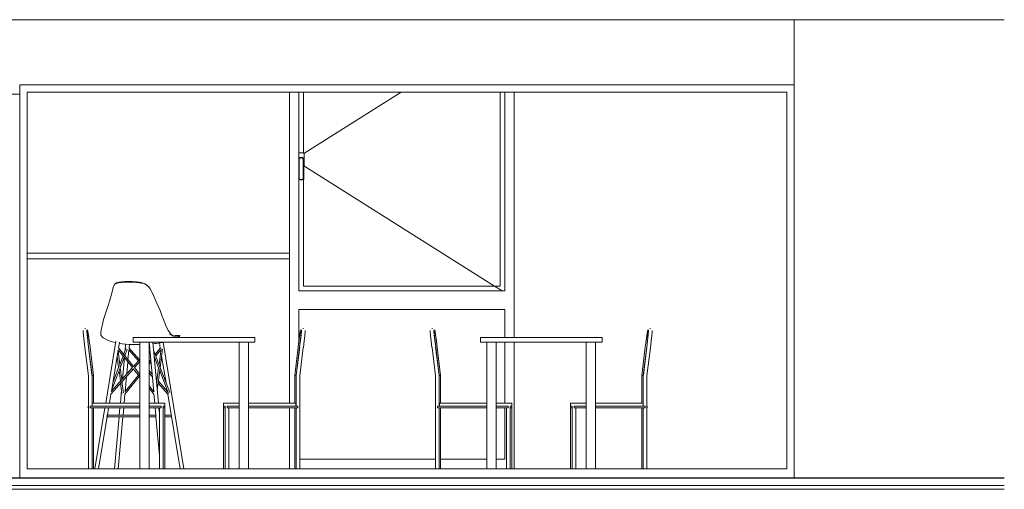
# Model space of a CAD drawing. Header units: millimetres. Extents: x -30280 to 309309, y -17460 to 4378.
# Tile 116 of 256: x 67890 to 73152, y -12604 to -10097. Entities that reach past the tile are written whole.
import ezdxf

# ---------------------------------------------------------------- set-up
doc = ezdxf.new("R2010")
doc.units = ezdxf.units.MM
doc.header["$MEASUREMENT"] = 0
doc.linetypes.add('Wipeout_Contour', pattern=[1000, 0, -1000])
for name, color, linetype, lineweight in [('P1_P2_PLANTA PRIMERA_2_10_ESTR_Fotjats_Pluma_Nº__1', 7, 'Continuous', 5), ('P1_P2_PLANTA PRIMERA_2_Nuevo_07_CR_Cel Ras pladur_Pluma_Nº__1', 7, 'Continuous', 5), ('P1_P2_PLANTA PRIMERA_2_Nuevo_08_E_Envans secs_Pluma_Nº__1', 7, 'Continuous', 5), ('P1_P2_PLANTA PRIMERA_2_Nuevo_08_E_Envans secs_Pluma_Nº__47', 7, 'Continuous', 20), ('P1_P2_PLANTA PRIMERA_2_Nuevo_09_EI_Mobiliari general_Pluma_Nº__1', 7, 'Continuous', 5), ('P1_P2_PLANTA PRIMERA_2_Nuevo_14_PAV_Soft Light Grey 0554_Pluma_Nº__29', 7, 'Continuous', 20)]:
    doc.layers.add(name, color=color, linetype=linetype, lineweight=lineweight)
doc.layers.add('P1_P2_PLANTA PRIMERA_2_12_FAÇ_Façana_Pluma_Nº__3', color=7, linetype='Continuous', lineweight=5, true_color=0xa4a4a4)
doc.layers.add('P1_P2_PLANTA PRIMERA_2_Nuevo_08_E_Envans secs_Pluma_Nº__3', color=7, linetype='Continuous', lineweight=5, true_color=0xa4a4a4)
doc.layers.add('P1_P2_PLANTA PRIMERA_2_Nuevo_08_E_Envans secs', color=7, linetype='Continuous')

msp = doc.modelspace()

# ---------------------------------------------------------------- linework, layer by layer
at = {"layer": 'P1_P2_PLANTA PRIMERA_2_10_ESTR_Fotjats_Pluma_Nº__1', "color": 7, "linetype": 'Continuous', "lineweight": 5}
for p, q in [((73152, -12584.4), (36809, -12584.4)), ((73152, -12604.4), (36809, -12604.4))]:
    msp.add_line(p, q, dxfattribs=at)

# ---------------------------------------------------------------- wipeouts: each hides what was drawn before it
at = {"color": 254, "linetype": 'Wipeout_Contour', "lineweight": 0, "ltscale": 293912.239783}
msp.add_wipeout([(72029.5, -10097.4), (72029.5, -12542.4), (73152, -12542.4), (73152, -10097.4)], dxfattribs=at).dxf.layer = 'P1_P2_PLANTA PRIMERA_2_Nuevo_08_E_Envans secs'

# ---------------------------------------------------------------- next in the draw order: wipeouts: each hides what was drawn before it
at = {"color": 254, "linetype": 'Wipeout_Contour', "lineweight": 0, "ltscale": 547233.137361}
msp.add_wipeout([(64237.1, -10097.4), (64237.1, -10444.4), (66290.2, -10444.4), (66290.2, -10494.4), (67890.2, -10494.4), (67890.2, -10444.4), (72029.5, -10444.4), (72029.5, -10097.4)], dxfattribs=at).dxf.layer = 'P1_P2_PLANTA PRIMERA_2_Nuevo_08_E_Envans secs'

# ---------------------------------------------------------------- next in the draw order: linework, layer by layer
at = {"layer": 'P1_P2_PLANTA PRIMERA_2_Nuevo_07_CR_Cel Ras pladur_Pluma_Nº__1', "color": 7, "linetype": 'Continuous', "lineweight": 5}
msp.add_line((73152, -10097.4), (64037.1, -10097.4), dxfattribs=at)

# ---------------------------------------------------------------- next in the draw order: wipeouts: each hides what was drawn before it
at = {"color": 254, "linetype": 'Wipeout_Contour', "lineweight": 0, "ltscale": 407455.576635}
msp.add_wipeout([(66290.2, -10524.4), (66320.2, -10524.4), (67860.2, -10524.4), (67890.2, -10524.4), (67890.2, -10494.4), (66290.2, -10494.4)], dxfattribs=at).dxf.layer = 'P1_P2_PLANTA PRIMERA_2_Nuevo_08_E_Envans secs'
at = {"color": 254, "linetype": 'Wipeout_Contour', "lineweight": 0, "ltscale": 291708.415125}
msp.add_wipeout([(72029.5, -10484.4), (71989.5, -10484.4), (71989.5, -12494.4), (72029.5, -12494.4)], dxfattribs=at).dxf.layer = 'P1_P2_PLANTA PRIMERA_2_Nuevo_08_E_Envans secs'

# ---------------------------------------------------------------- next in the draw order: wipeouts: each hides what was drawn before it
at = {"color": 254, "linetype": 'Wipeout_Contour', "lineweight": 0, "ltscale": 275529.611861}
msp.add_wipeout([(67890.2, -12494.4), (67930.2, -12494.4), (67930.2, -10484.4), (67890.2, -10484.4)], dxfattribs=at).dxf.layer = 'P1_P2_PLANTA PRIMERA_2_Nuevo_08_E_Envans secs'

# ---------------------------------------------------------------- next in the draw order: wipeouts: each hides what was drawn before it
at = {"color": 254, "linetype": 'Wipeout_Contour', "lineweight": 0, "ltscale": 424438.951561}
msp.add_wipeout([(67890.2, -10444.4), (67890.2, -10484.4), (67930.2, -10484.4), (71989.5, -10484.4), (72029.5, -10484.4), (72029.5, -10444.4)], dxfattribs=at).dxf.layer = 'P1_P2_PLANTA PRIMERA_2_Nuevo_08_E_Envans secs'
at = {"color": 254, "linetype": 'Wipeout_Contour', "lineweight": 0, "ltscale": 426423.20465}
msp.add_wipeout([(67930.2, -12494.4), (67890.2, -12494.4), (67890.2, -12542.4), (72029.5, -12542.4), (72029.5, -12494.4), (71989.5, -12494.4)], dxfattribs=at).dxf.layer = 'P1_P2_PLANTA PRIMERA_2_Nuevo_08_E_Envans secs'

# ---------------------------------------------------------------- next in the draw order: linework, layer by layer
at = {"layer": 'P1_P2_PLANTA PRIMERA_2_Nuevo_08_E_Envans secs_Pluma_Nº__1', "color": 7, "linetype": 'Continuous', "lineweight": 5}
for p, q in [((67890.2, -10444.4), (72029.5, -10444.4)), ((67890.2, -10484.4), (67890.2, -10444.4)), ((72029.5, -10444.4), (72029.5, -10484.4)), ((67890.2, -12494.4), (67890.2, -10484.4)), ((72029.5, -10484.4), (72029.5, -12494.4)), ((67890.2, -12542.4), (67890.2, -12494.4)), ((72029.5, -12494.4), (72029.5, -12542.4))]:
    msp.add_line(p, q, dxfattribs=at)
at = {"layer": 'P1_P2_PLANTA PRIMERA_2_Nuevo_08_E_Envans secs_Pluma_Nº__3', "color": 253, "linetype": 'Continuous', "lineweight": 5, "true_color": 0xa4a4a4}
msp.add_line((67890.2, -10494.4), (66290.2, -10494.4), dxfattribs=at)
at = {"layer": 'P1_P2_PLANTA PRIMERA_2_Nuevo_08_E_Envans secs_Pluma_Nº__47', "color": 7, "linetype": 'Continuous', "lineweight": 20}
msp.add_line((72029.5, -10444.4), (72029.5, -10097.4), dxfattribs=at)
at = {"layer": 'P1_P2_PLANTA PRIMERA_2_Nuevo_14_PAV_Soft Light Grey 0554_Pluma_Nº__29', "color": 7, "linetype": 'Continuous', "lineweight": 20}
msp.add_line((73152, -12542.4), (64037.1, -12542.4), dxfattribs=at)
at = {"layer": 'P1_P2_PLANTA PRIMERA_2_Nuevo_14_PAV_Soft Light Grey 0554_Pluma_Nº__29', "color": 7, "linetype": 'Continuous', "lineweight": 20, "flags": 128}
msp.add_lwpolyline([(73152, -12544.4), (64042.1, -12544.4), (64037.1, -12544.4)], dxfattribs=at)

# ---------------------------------------------------------------- next in the draw order: wipeouts: each hides what was drawn before it
at = {"color": 254, "linetype": 'Wipeout_Contour', "lineweight": 0, "ltscale": 283618.961343}
msp.add_wipeout([(71989.5, -12494.4), (71989.5, -10484.4), (67930.2, -10484.4), (67930.2, -12494.4)], dxfattribs=at).dxf.layer = 'P1_P2_PLANTA PRIMERA_2_Nuevo_08_E_Envans secs'

# ---------------------------------------------------------------- next in the draw order: linework, layer by layer
at = {"layer": 'P1_P2_PLANTA PRIMERA_2_12_FAÇ_Façana_Pluma_Nº__3', "color": 253, "linetype": 'Continuous', "lineweight": 5, "true_color": 0xa4a4a4}
for p, q in [((69382.5, -10840.7), (69382.5, -10484.4)), ((69407.5, -10810.3), (69407.5, -10484.4)), ((69928.5, -10484.4), (69409.1, -10811.9)), ((70457.5, -10484.4), (70457.5, -11519.4)), ((70482.5, -10484.4), (70482.5, -11544.4)), ((69381.5, -10844.4), (69383.3, -10837.7)), ((69384, -10808.8), (69382.5, -10810.3)), ((69383.3, -10837.7), (69388.2, -10832.7)), ((69389, -10807.4), (69384, -10808.8)), ((69384.5, -10844.8), (69385.9, -10839.2)), ((69385.9, -10839.2), (69389.8, -10835.4)), ((69388.2, -10832.7), (69395, -10830.9)), ((69401, -10807.4), (69389, -10807.4)), ((69389.8, -10835.4), (69395, -10834)), ((69395, -10830.9), (69401.7, -10832.7)), ((69395, -10834), (69400.1, -10835.4)), ((69400.1, -10835.4), (69404, -10839.2)), ((69406, -10808.8), (69401, -10807.4)), ((69401.7, -10832.7), (69406.6, -10837.7)), ((69404, -10839.2), (69405.5, -10844.8)), ((69409.6, -10812.4), (69406, -10808.8)), ((69406.6, -10837.7), (69408.5, -10844.4)), ((69411, -10817.4), (69409.6, -10812.4)), ((69411, -10871.4), (69411, -10817.4)), ((69381.5, -10948.4), (69381.5, -10844.4)), ((69384.5, -10947.5), (69384.5, -10844.8)), ((69405.5, -10844.8), (69405.5, -10947.5)), ((69408.5, -10844.4), (69408.5, -10948.4)), ((69408.5, -10877.6), (69409.6, -10876.4)), ((70428.1, -11519.4), (69409.1, -10877)), ((69409.6, -10876.4), (69411, -10871.4)), ((69383.5, -10951.4), (69381.5, -10948.4)), ((69382.5, -11544.4), (69382.5, -10949.9)), ((69395, -10954.4), (69383.5, -10951.4)), ((69385.3, -10948.8), (69384.5, -10947.5)), ((69395, -10951.3), (69385.3, -10948.8)), ((69404.6, -10948.8), (69395, -10951.3)), ((69406.5, -10951.4), (69395, -10954.4)), ((69405.5, -10947.5), (69404.6, -10948.8)), ((69408.5, -10948.4), (69406.5, -10951.4)), ((69407.5, -11519.4), (69407.5, -10949.9)), ((70457.5, -11519.4), (69407.5, -11519.4)), ((70467.8, -11544.4), (70428.1, -11519.4)), ((70482.5, -11544.4), (69382.5, -11544.4)), ((69382.5, -11812.8), (69382.5, -11644.4)), ((69382.5, -11644.4), (70482.5, -11644.4)), ((70482.5, -11644.4), (70482.5, -11794.4)), ((70482.5, -11819.4), (70482.5, -12144.4)), ((70482.5, -12170.4), (70482.5, -12444.4)), ((70112.2, -12444.4), (69387.4, -12444.4)), ((70387.3, -12444.4), (70139.8, -12444.4)), ((70482.5, -12444.4), (70437.3, -12444.4))]:
    msp.add_line(p, q, dxfattribs=at)
at = {"layer": 'P1_P2_PLANTA PRIMERA_2_Nuevo_08_E_Envans secs_Pluma_Nº__1', "color": 7, "linetype": 'Continuous', "lineweight": 5}
for p, q in [((67930.2, -10484.4), (67930.2, -12494.4)), ((71989.5, -10484.4), (67930.2, -10484.4)), ((71989.5, -12494.4), (71989.5, -10484.4)), ((67930.2, -12494.4), (71989.5, -12494.4))]:
    msp.add_line(p, q, dxfattribs=at)
at = {"layer": 'P1_P2_PLANTA PRIMERA_2_Nuevo_08_E_Envans secs_Pluma_Nº__47', "color": 7, "linetype": 'Continuous', "lineweight": 20}
for p, q in [((69332.5, -10484.4), (69332.5, -11344.4)), ((70532.5, -10484.4), (70532.5, -11794.4)), ((69332.5, -11374.4), (69332.5, -12144.4)), ((70532.5, -11819.4), (70532.5, -12494.4)), ((69332.5, -12170.4), (69332.5, -12494.4))]:
    msp.add_line(p, q, dxfattribs=at)
at = {"layer": 'P1_P2_PLANTA PRIMERA_2_Nuevo_09_EI_Mobiliari general_Pluma_Nº__1', "color": 7, "linetype": 'Continuous', "lineweight": 5}
for p, q in [((67930.2, -11344.4), (69332.5, -11344.4)), ((69332.5, -11374.4), (69332.5, -11344.4)), ((67930.2, -11374.4), (69332.5, -11374.4)), ((68388.1, -11534.5), (68391.3, -11522.6)), ((68395.1, -11513.8), (68391.3, -11522.6)), ((68395.1, -11513.8), (68400.6, -11507.1)), ((68400.6, -11507.1), (68408.6, -11502.2)), ((68408.1, -11505.2), (68419, -11501.9)), ((68408.6, -11502.2), (68419.6, -11498.6)), ((68419, -11501.9), (68433.5, -11499.7)), ((68419.6, -11498.6), (68434, -11496.3)), ((68433.5, -11499.7), (68451.9, -11498.3)), ((68434, -11496.3), (68452.3, -11494.9)), ((68451.9, -11498.3), (68472.5, -11497.9)), ((68452.3, -11494.9), (68472.7, -11494.4)), ((68493.6, -11498.3), (68472.5, -11497.9)), ((68472.7, -11494.4), (68493.8, -11494.9)), ((68513.7, -11499.7), (68493.6, -11498.3)), ((68493.8, -11494.9), (68513.7, -11496.3)), ((68513.7, -11496.3), (68531, -11498.6)), ((68531.1, -11501.9), (68513.7, -11499.7)), ((68531, -11498.6), (68545.8, -11502.2)), ((68531.1, -11501.9), (68545.8, -11505.2)), ((68545.8, -11502.2), (68558.1, -11507.1)), ((68558.1, -11507.1), (68568.6, -11513.8)), ((68568.5, -11513.7), (68558.7, -11507.4)), ((68558.7, -11507.4), (68558.7, -11507.4)), ((68568.5, -11513.7), (68577.1, -11521.8)), ((68568.6, -11513.8), (68577.8, -11522.6)), ((68577.8, -11522.6), (68577.1, -11521.8)), ((68577.8, -11522.6), (68586.6, -11534.5)), ((68371.8, -11595.2), (68379.4, -11570.3)), ((68379.4, -11570.3), (68384.5, -11550.2)), ((68384.5, -11550.2), (68388.1, -11534.5)), ((68586.6, -11534.5), (68595.6, -11550.2)), ((68595.6, -11550.2), (68605.5, -11570.3)), ((68605.5, -11570.3), (68616.8, -11595.2)), ((68353.5, -11650.5), (68362.8, -11622.7)), ((68362.8, -11622.7), (68371.8, -11595.2)), ((68616.8, -11595.2), (68628.6, -11622.7)), ((68628.6, -11622.7), (68640.1, -11650.5)), ((68338.7, -11697.8), (68345.1, -11676.3)), ((68345.1, -11676.3), (68353.5, -11650.5)), ((68640.1, -11650.5), (68650.4, -11676.3)), ((68650.4, -11676.3), (68658.7, -11697.8)), ((68327.9, -11744.1), (68330.5, -11731)), ((68330.5, -11731), (68334, -11715.8)), ((68334, -11715.8), (68338.7, -11697.8)), ((68658.7, -11697.8), (68665.6, -11715.8)), ((68665.6, -11715.8), (68671.6, -11731)), ((68671.6, -11731), (68677.5, -11744.1)), ((68229.1, -11763.5), (68229, -11756.5)), ((68230.9, -11783.4), (68229.1, -11763.5)), ((68234.2, -11813.1), (68230.9, -11783.4)), ((68240, -11745.3), (68237.7, -11745.3)), ((68241.9, -11745.3), (68240, -11745.3)), ((68249, -11761), (68248.8, -11754)), ((68250.8, -11780.9), (68249, -11761)), ((68249.2, -11764.1), (68250.1, -11764)), ((68250.2, -11770.2), (68250.1, -11764)), ((68250.1, -11764), (68254.3, -11764)), ((68251.8, -11787.9), (68250.2, -11770.2)), ((68254, -11810.7), (68250.8, -11780.9)), ((68254.6, -11761), (68253, -11754)), ((68254.3, -11764), (68255.7, -11770.2)), ((68257.7, -11780.9), (68254.6, -11761)), ((68255.7, -11770.2), (68258.4, -11787.9)), ((68261.8, -11810.7), (68257.7, -11780.9)), ((68323.9, -11774.7), (68324.4, -11766.3)), ((68324.6, -11780.9), (68323.9, -11774.7)), ((68324.4, -11766.3), (68325.7, -11756)), ((68326.7, -11785.3), (68324.6, -11780.9)), ((68325.7, -11756), (68327.9, -11744.1)), ((68329, -11789.1), (68326.7, -11785.3)), ((68677.5, -11744.1), (68683.7, -11756)), ((68683.7, -11756), (68690.2, -11766.3)), ((68690, -11765.9), (68691, -11767.4)), ((68690.2, -11766.3), (68696.5, -11774.7)), ((68696.5, -11774.7), (68692.2, -11779)), ((68695.1, -11772.8), (68700.3, -11778.5)), ((68702.4, -11780.9), (68696.5, -11774.7)), ((68705.4, -11782.4), (68700.3, -11778.5)), ((68702.4, -11780.9), (68707.6, -11784.6)), ((68710.2, -11784.4), (68705.4, -11782.4)), ((68707.6, -11784.6), (68712.5, -11786.5)), ((68710.2, -11784.4), (68722.7, -11783.4)), ((68710.2, -11784.4), (68714.9, -11785)), ((68719.9, -11785), (68714.9, -11785)), ((68725.5, -11784.9), (68719.9, -11785)), ((68735.9, -11782.5), (68722.8, -11783.6)), ((68722.8, -11783.6), (68727.9, -11783.1)), ((68731, -11784.8), (68725.5, -11784.9)), ((68728.2, -11784.8), (68731.7, -11784.3)), ((68731, -11784.8), (68736.1, -11784.5)), ((68743.7, -11783.3), (68735.9, -11782.5)), ((68740.1, -11784.2), (68736.1, -11784.5)), ((68742.6, -11783.7), (68740.1, -11784.2)), ((68743.7, -11783.3), (68742.6, -11783.7)), ((68745.3, -11786), (68742.8, -11786.5)), ((68743.5, -11789.1), (68746.3, -11785.5)), ((68743.7, -11783.3), (68746.3, -11785.5)), ((68743.7, -11783.3), (68743.7, -11783.3)), ((68745.3, -11786), (68746.3, -11785.5)), ((69382.7, -11810.7), (69386.8, -11780.9)), ((69388.8, -11770.2), (69386.1, -11787.9)), ((69386.8, -11780.9), (69389.8, -11761)), ((69390.2, -11764), (69388.8, -11770.2)), ((69389.8, -11761), (69391.4, -11754)), ((69394.4, -11764), (69390.2, -11764)), ((69390.4, -11810.7), (69393.7, -11780.9)), ((69392.7, -11787.9), (69394.3, -11770.2)), ((69393.7, -11780.9), (69395.5, -11761)), ((69394.3, -11770.2), (69394.4, -11764)), ((69395.2, -11764.1), (69394.4, -11764)), ((69395.5, -11761), (69395.6, -11754)), ((69402.6, -11745.3), (69404.5, -11745.3)), ((69404.5, -11745.3), (69406.8, -11745.3)), ((69410.3, -11813.1), (69413.5, -11783.4)), ((69413.5, -11783.4), (69415.3, -11763.5)), ((69415.3, -11763.5), (69415.5, -11756.5)), ((70084.2, -11763.5), (70084.1, -11756.5)), ((70086.1, -11783.4), (70084.2, -11763.5)), ((70089.3, -11813.1), (70086.1, -11783.4)), ((70095.1, -11745.3), (70092.8, -11745.3)), ((70097, -11745.3), (70095.1, -11745.3)), ((70104.1, -11761), (70103.9, -11754)), ((70105.9, -11780.9), (70104.1, -11761)), ((70104.4, -11764.1), (70105.2, -11764)), ((70105.3, -11770.2), (70105.2, -11764)), ((70105.2, -11764), (70109.4, -11764)), ((70106.9, -11787.9), (70105.3, -11770.2)), ((70109.1, -11810.7), (70105.9, -11780.9)), ((70109.7, -11761), (70108.1, -11754)), ((70109.4, -11764), (70110.8, -11770.2)), ((70112.8, -11780.9), (70109.7, -11761)), ((70110.8, -11770.2), (70113.5, -11787.9)), ((70116.9, -11810.7), (70112.8, -11780.9)), ((71237.8, -11810.7), (71241.9, -11780.9)), ((71243.9, -11770.2), (71241.2, -11787.9)), ((71241.9, -11780.9), (71244.9, -11761)), ((71245.3, -11764), (71243.9, -11770.2)), ((71244.9, -11761), (71246.5, -11754)), ((71249.5, -11764), (71245.3, -11764)), ((71245.5, -11810.7), (71248.8, -11780.9)), ((71247.8, -11787.9), (71249.4, -11770.2)), ((71248.8, -11780.9), (71250.6, -11761)), ((71249.4, -11770.2), (71249.5, -11764)), ((71250.3, -11764.1), (71249.5, -11764)), ((71250.6, -11761), (71250.7, -11754)), ((71257.7, -11745.3), (71259.6, -11745.3)), ((71259.6, -11745.3), (71261.9, -11745.3)), ((71265.4, -11813.1), (71268.6, -11783.4)), ((71268.6, -11783.4), (71270.4, -11763.5)), ((71270.4, -11763.5), (71270.6, -11756.5)), ((68238.4, -11848.3), (68234.2, -11813.1)), ((68254.7, -11814.5), (68251.8, -11787.9)), ((68258.2, -11845.8), (68254, -11810.7)), ((68258.4, -11845.8), (68254.7, -11814.5)), ((68258.4, -11787.9), (68262, -11814.5)), ((68266.2, -11845.8), (68261.8, -11810.7)), ((68262, -11814.5), (68266, -11845.8)), ((68336.8, -11795.4), (68329, -11789.1)), ((68336.8, -11795.4), (68340.4, -11797.4)), ((68340.4, -11797.4), (68354.3, -11805.1)), ((68349.7, -12144.4), (68404.7, -11812.9)), ((68354.3, -11805.1), (68374, -11813.1)), ((68399.9, -11820.6), (68374, -11813.1)), ((68403.3, -11821.3), (68399.9, -11820.6)), ((68418.4, -11850.4), (68423.6, -11819)), ((68432.2, -11826.6), (68422.7, -11824.9)), ((68438.2, -11827.4), (68432.2, -11826.6)), ((68438.2, -11827.4), (68477.6, -11831.1)), ((68453.2, -11864.9), (68456.4, -11829.1)), ((68474.5, -11850.2), (68476.2, -11830.9)), ((68520.6, -11832.3), (68477.6, -11831.1)), ((69147.2, -11794.4), (68497.2, -11794.4)), ((68497.2, -11819.4), (68497.2, -11794.4)), ((69147.2, -11819.4), (68497.2, -11819.4)), ((68520.6, -11832.3), (68532.2, -11831.9)), ((68532.2, -12494.4), (68532.2, -11819.4)), ((68582.2, -12494.4), (68582.2, -11819.4)), ((68583.5, -11829.3), (68582.2, -11829.4)), ((68585.4, -11850.6), (68582.6, -11819.4)), ((68631.6, -12144.4), (68602.6, -11819.4)), ((68611.8, -11826.8), (68603.3, -11827.6)), ((68619.1, -11825.8), (68611.8, -11826.8)), ((68652.8, -11820.1), (68619.1, -11825.8)), ((68641.5, -11851.2), (68636.8, -11822.8)), ((68656.3, -11819.4), (68652.8, -11820.1)), ((68768.2, -12494.4), (68656.3, -11819.4)), ((68712.5, -11786.5), (68717.4, -11787.1)), ((68717.4, -11787.1), (68722.4, -11787.1)), ((68722.4, -11787.1), (68728.1, -11787.1)), ((68733.7, -11787), (68728.1, -11787.1)), ((68738.8, -11786.8), (68733.7, -11787)), ((68742.4, -11789.8), (68734.7, -11794.4)), ((68742.8, -11786.5), (68738.8, -11786.8)), ((68743.5, -11789.1), (68742.4, -11789.8)), ((69062.2, -12494.4), (69062.2, -11819.4)), ((69112.2, -12494.4), (69112.2, -11819.4)), ((69147.2, -11819.4), (69147.2, -11794.4)), ((69378.3, -11845.8), (69382.7, -11810.7)), ((69382.4, -11814.5), (69378.5, -11845.8)), ((69386.1, -11787.9), (69382.4, -11814.5)), ((69386, -11845.8), (69389.8, -11814.5)), ((69386.3, -11845.8), (69390.4, -11810.7)), ((69389.8, -11814.5), (69392.7, -11787.9)), ((69406.1, -11848.3), (69410.3, -11813.1)), ((70093.5, -11848.3), (70089.3, -11813.1)), ((70109.8, -11814.5), (70106.9, -11787.9)), ((70113.3, -11845.8), (70109.1, -11810.7)), ((70113.5, -11845.8), (70109.8, -11814.5)), ((70113.5, -11787.9), (70117.1, -11814.5)), ((70121.3, -11845.8), (70116.9, -11810.7)), ((70117.1, -11814.5), (70121.1, -11845.8)), ((71002.3, -11794.4), (70352.3, -11794.4)), ((70352.3, -11819.4), (70352.3, -11794.4)), ((71002.3, -11819.4), (70352.3, -11819.4)), ((70387.3, -12494.4), (70387.3, -11819.4)), ((70437.3, -12494.4), (70437.3, -11819.4)), ((70917.3, -12494.4), (70917.3, -11819.4)), ((70967.3, -12494.4), (70967.3, -11819.4)), ((71002.3, -11819.4), (71002.3, -11794.4)), ((71233.4, -11845.8), (71237.8, -11810.7)), ((71237.5, -11814.5), (71233.6, -11845.8)), ((71241.2, -11787.9), (71237.5, -11814.5)), ((71241.2, -11845.8), (71244.9, -11814.5)), ((71241.4, -11845.8), (71245.5, -11810.7)), ((71244.9, -11814.5), (71247.8, -11787.9)), ((71261.2, -11848.3), (71265.4, -11813.1)), ((68257.1, -11999.6), (68238.6, -11848.2)), ((68276.3, -11994.8), (68258, -11845.9)), ((68277, -11997.2), (68258.4, -11845.8)), ((68266, -11845.8), (68284.6, -11997.2)), ((68380.1, -12081.7), (68416.7, -11860.9)), ((68427, -11953.3), (68415.9, -11865.8)), ((68492.7, -11954.7), (68416.1, -11860.2)), ((68498, -11948.6), (68418.2, -11850.1)), ((68445.8, -11884.2), (68458.1, -11852.2)), ((68451.7, -11891.4), (68465, -11856.6)), ((68468.9, -11912.7), (68473.5, -11861.1)), ((68524.6, -11918.7), (68472.6, -11860.1)), ((68529.9, -11912.7), (68474.3, -11850)), ((68582.2, -11853.7), (68585.3, -11850.2)), ((68582.2, -11865.7), (68586.3, -11861.1)), ((68606.2, -12084.4), (68586.1, -11858.6)), ((68640, -11952.3), (68606.6, -11864.9)), ((68614, -11884.2), (68641.4, -11850.4)), ((68617.3, -11892.8), (68643.2, -11860.9)), ((68634.7, -11938.5), (68645.6, -11853)), ((68640.8, -11954.3), (68653.3, -11855.8)), ((68644, -11865.8), (68642.9, -11859.2)), ((69378.5, -11845.8), (69359.9, -11997.2)), ((69367.5, -11997.2), (69386, -11845.8)), ((69368.2, -11994.8), (69386.5, -11845.9)), ((69387.3, -11999.6), (69405.9, -11848.2)), ((70112.2, -11999.6), (70093.7, -11848.2)), ((70131.4, -11994.8), (70113.1, -11845.9)), ((70132.1, -11997.2), (70113.5, -11845.8)), ((70121.1, -11845.8), (70139.7, -11997.2)), ((71233.6, -11845.8), (71215, -11997.2)), ((71222.6, -11997.2), (71241.2, -11845.8)), ((71223.3, -11994.8), (71241.6, -11845.9)), ((71242.4, -11999.6), (71261, -11848.2)), ((68419.1, -11954.3), (68411.3, -11893.3)), ((68425.1, -11938.5), (68442.5, -11892.8)), ((68427.2, -11955.3), (68448.4, -11900)), ((68439.9, -12014.2), (68449.9, -11901.9)), ((68462.1, -11989.1), (68467.9, -11924.2)), ((68497.7, -11949), (68532.2, -11910.1)), ((68503.1, -11954.9), (68532.2, -11922.1)), ((68532.2, -11927.3), (68529.9, -11924.7)), ((68582.2, -11923.4), (68590.9, -11912.7)), ((68582.2, -11936.1), (68591.9, -11924.2)), ((68632.6, -11955.3), (68609.2, -11894.2)), ((68609.9, -11901.9), (68611.5, -11900)), ((68672.3, -12036.9), (68648.5, -11893.3)), ((68276.7, -11998.4), (68276.4, -11994.8)), ((68284.7, -11998.4), (68284.4, -11994.8)), ((68377.4, -12096.8), (68497.8, -11961)), ((68378.9, -12083), (68492.7, -11954.6)), ((68380.9, -12076.5), (68426.5, -11957.4)), ((68387.5, -12036.9), (68419.1, -11954.3)), ((68428.3, -12027.3), (68421.2, -11971.1)), ((68435.4, -12019.3), (68427.2, -11955.3)), ((68453, -12082.9), (68524.8, -11994.4)), ((68532.2, -12003.6), (68497.5, -11960.6)), ((68532.2, -11990.9), (68503.1, -11954.9)), ((68529.9, -11988), (68532.2, -11985.2)), ((68597.7, -11989.1), (68582.2, -11971.7)), ((68598.9, -12002.5), (68582.2, -11983.7)), ((68622.1, -12038.1), (68632.6, -11955.3)), ((68625.4, -12075.4), (68640.5, -11956.4)), ((68685.5, -12093.8), (68638.7, -11971.1)), ((68691.8, -12087.8), (68640.8, -11954.3)), ((69359.8, -11998.4), (69360, -11994.8)), ((69367.8, -11998.4), (69368, -11994.8)), ((70131.8, -11998.4), (70131.5, -11994.8)), ((70139.8, -11998.4), (70139.5, -11994.8)), ((71214.9, -11998.4), (71215.1, -11994.8)), ((71222.9, -11998.4), (71223.1, -11994.8)), ((68257.1, -12494.4), (68257.1, -11998.4)), ((68276.6, -11998.1), (68284.6, -11997.2)), ((68276.7, -12160.4), (68276.7, -11998.4)), ((68284.6, -11997.2), (68277, -11997.2)), ((68284.7, -12144.4), (68284.7, -11998.4)), ((68436.6, -12092.6), (68429.7, -12037.8)), ((68444.2, -12088.9), (68436.7, -12029.9)), ((68437.8, -12038.1), (68438.7, -12027.6)), ((68452.2, -12096.6), (68529.9, -12000.7)), ((68453.8, -12081.9), (68460.9, -12002.5)), ((68624.5, -12019.3), (68620, -12014.2)), ((68623.1, -12029.9), (68621.2, -12027.6)), ((68682.2, -12096.5), (68630.2, -12037.8)), ((68679.8, -12081.7), (68631.5, -12027.3)), ((69359.8, -12144.4), (69359.8, -11998.4)), ((69359.9, -11997.2), (69367.5, -11997.2)), ((69367.8, -11998.1), (69359.9, -11997.2)), ((69367.8, -12160.4), (69367.8, -11998.4)), ((69387.4, -12494.4), (69387.4, -11998.4)), ((70112.2, -12494.4), (70112.2, -11998.4)), ((70131.7, -11998.1), (70139.7, -11997.2)), ((70131.8, -12160.4), (70131.8, -11998.4)), ((70139.7, -11997.2), (70132.1, -11997.2)), ((70139.8, -12144.4), (70139.8, -11998.4)), ((71214.9, -12144.4), (71214.9, -11998.4)), ((71215, -11997.2), (71222.6, -11997.2)), ((71222.9, -11998.1), (71215, -11997.2)), ((71222.9, -12160.4), (71222.9, -11998.4)), ((71242.5, -12494.4), (71242.5, -11998.4)), ((68369.7, -12144.4), (68377.6, -12096.5)), ((68428.3, -12144.4), (68434.4, -12075.4)), ((68448.2, -12144.4), (68452.6, -12096.2)), ((68606, -12081.9), (68582.2, -12052.6)), ((68607.3, -12096.2), (68582.2, -12065.3)), ((68611.6, -12144.4), (68607.2, -12095.1)), ((68680.3, -12085.1), (68678.9, -12076.5)), ((68748.2, -12494.4), (68682.1, -12095.9)), ((68279.4, -12144.4), (68277.9, -12144.4)), ((68277.9, -12160.4), (68277.9, -12144.4)), ((68282.8, -12144.4), (68279.4, -12144.4)), ((68287.2, -12144.4), (68282.8, -12144.4)), ((68532.2, -12144.4), (68287.2, -12144.4)), ((68645.7, -12144.4), (68582.2, -12144.4)), ((68649.6, -12144.4), (68645.7, -12144.4)), ((68653.1, -12144.4), (68649.6, -12144.4)), ((68655.5, -12144.4), (68653.1, -12144.4)), ((68656.4, -12144.4), (68655.5, -12144.4)), ((68665.2, -12144.4), (68656.4, -12144.4)), ((68665.2, -12160.4), (68665.2, -12144.4)), ((68979.3, -12144.4), (68988.1, -12144.4)), ((68979.3, -12160.4), (68979.3, -12144.4)), ((68988.1, -12144.4), (68989, -12144.4)), ((68989, -12144.4), (68991.3, -12144.4)), ((68991.3, -12144.4), (68994.8, -12144.4)), ((68994.8, -12144.4), (68998.8, -12144.4)), ((68998.8, -12144.4), (69062.2, -12144.4)), ((69112.2, -12144.4), (69357.3, -12144.4)), ((69357.3, -12144.4), (69361.7, -12144.4)), ((69361.7, -12144.4), (69365.1, -12144.4)), ((69365.1, -12144.4), (69366.6, -12144.4)), ((69366.6, -12160.4), (69366.6, -12144.4)), ((70134.5, -12144.4), (70133, -12144.4)), ((70133, -12160.4), (70133, -12144.4)), ((70137.9, -12144.4), (70134.5, -12144.4)), ((70142.3, -12144.4), (70137.9, -12144.4)), ((70387.3, -12144.4), (70142.3, -12144.4)), ((70500.8, -12144.4), (70437.3, -12144.4)), ((70504.8, -12144.4), (70500.8, -12144.4)), ((70508.2, -12144.4), (70504.8, -12144.4)), ((70510.6, -12144.4), (70508.2, -12144.4)), ((70511.5, -12144.4), (70510.6, -12144.4)), ((70520.3, -12144.4), (70511.5, -12144.4)), ((70520.3, -12160.4), (70520.3, -12144.4)), ((70834.4, -12144.4), (70843.2, -12144.4)), ((70834.4, -12160.4), (70834.4, -12144.4)), ((70843.2, -12144.4), (70844.1, -12144.4)), ((70844.1, -12144.4), (70846.5, -12144.4)), ((70846.5, -12144.4), (70849.9, -12144.4)), ((70849.9, -12144.4), (70853.9, -12144.4)), ((70853.9, -12144.4), (70917.3, -12144.4)), ((70967.3, -12144.4), (71212.4, -12144.4)), ((71212.4, -12144.4), (71216.8, -12144.4)), ((71216.8, -12144.4), (71220.2, -12144.4)), ((71220.2, -12144.4), (71221.7, -12144.4)), ((71221.7, -12160.4), (71221.7, -12144.4)), ((68257.1, -12160.4), (68256.9, -12160.4)), ((68256.9, -12170.4), (68256.9, -12160.4)), ((68257.1, -12170.4), (68256.9, -12170.4)), ((68267.2, -12160.4), (68532.2, -12160.4)), ((68267.2, -12170.4), (68267.2, -12160.4)), ((68267.2, -12170.4), (68532.2, -12170.4)), ((68276.7, -12494.4), (68276.7, -12170.4)), ((68284.7, -12494.4), (68284.7, -12170.4)), ((68291.6, -12494.4), (68345.4, -12170.4)), ((68358.9, -12209.1), (68365.4, -12170.4)), ((68422.6, -12208.3), (68425.9, -12170.4)), ((68442.5, -12208.3), (68445.9, -12170.4)), ((68582.2, -12160.4), (68646.2, -12160.4)), ((68582.2, -12170.4), (68646.2, -12170.4)), ((68617.3, -12208.4), (68613.9, -12170.4)), ((68636.6, -12200.3), (68633.9, -12170.4)), ((68636.6, -12494.4), (68636.6, -12170.4)), ((68646.2, -12160.4), (68646.2, -12170.4)), ((68656.3, -12160.4), (68656.1, -12160.4)), ((68656.1, -12160.4), (68656.1, -12170.4)), ((68656.4, -12170.4), (68656.1, -12170.4)), ((68656.2, -12494.4), (68656.2, -12170.4)), ((68656.4, -12160.4), (68656.3, -12160.4)), ((68665.2, -12160.4), (68656.4, -12160.4)), ((68656.4, -12170.4), (68656.4, -12160.4)), ((68665.2, -12170.4), (68656.4, -12170.4)), ((68665, -12494.4), (68665, -12170.4)), ((68665.2, -12170.4), (68665.2, -12160.4)), ((68979.3, -12160.4), (68988.1, -12160.4)), ((68979.3, -12170.4), (68979.3, -12160.4)), ((68979.3, -12170.4), (68988.1, -12170.4)), ((68979.5, -12494.4), (68979.5, -12170.4)), ((68988.1, -12160.4), (68988.2, -12160.4)), ((68988.1, -12170.4), (68988.1, -12160.4)), ((68988.1, -12170.4), (68988.3, -12170.4)), ((68988.2, -12160.4), (68988.4, -12160.4)), ((68988.3, -12160.4), (68988.3, -12170.4)), ((68988.3, -12494.4), (68988.3, -12170.4)), ((69062.2, -12160.4), (68998.3, -12160.4)), ((68998.3, -12160.4), (68998.3, -12170.4)), ((69062.2, -12170.4), (68998.3, -12170.4)), ((69007.9, -12494.4), (69007.9, -12170.4)), ((69377.3, -12160.4), (69112.2, -12160.4)), ((69377.3, -12170.4), (69112.2, -12170.4)), ((69359.8, -12494.4), (69359.8, -12170.4)), ((69367.8, -12494.4), (69367.8, -12170.4)), ((69377.3, -12170.4), (69377.3, -12160.4)), ((69387.4, -12160.4), (69387.6, -12160.4)), ((69387.4, -12170.4), (69387.6, -12170.4)), ((69387.6, -12170.4), (69387.6, -12160.4)), ((70112.2, -12160.4), (70112, -12160.4)), ((70112, -12170.4), (70112, -12160.4)), ((70112.2, -12170.4), (70112, -12170.4)), ((70122.3, -12160.4), (70387.3, -12160.4)), ((70122.3, -12170.4), (70122.3, -12160.4)), ((70122.3, -12170.4), (70387.3, -12170.4)), ((70131.8, -12494.4), (70131.8, -12170.4)), ((70139.8, -12494.4), (70139.8, -12170.4)), ((70437.3, -12160.4), (70501.3, -12160.4)), ((70437.3, -12170.4), (70501.3, -12170.4)), ((70491.7, -12494.4), (70491.7, -12170.4)), ((70501.3, -12160.4), (70501.3, -12170.4)), ((70511.4, -12160.4), (70511.2, -12160.4)), ((70511.2, -12160.4), (70511.2, -12170.4)), ((70511.5, -12170.4), (70511.2, -12170.4)), ((70511.3, -12494.4), (70511.3, -12170.4)), ((70511.5, -12160.4), (70511.4, -12160.4)), ((70520.3, -12160.4), (70511.5, -12160.4)), ((70511.5, -12170.4), (70511.5, -12160.4)), ((70520.3, -12170.4), (70511.5, -12170.4)), ((70520.1, -12494.4), (70520.1, -12170.4)), ((70520.3, -12170.4), (70520.3, -12160.4)), ((70834.4, -12160.4), (70843.2, -12160.4)), ((70834.4, -12170.4), (70834.4, -12160.4)), ((70834.4, -12170.4), (70843.2, -12170.4)), ((70834.6, -12494.4), (70834.6, -12170.4)), ((70843.2, -12160.4), (70843.3, -12160.4)), ((70843.2, -12170.4), (70843.2, -12160.4)), ((70843.2, -12170.4), (70843.5, -12170.4)), ((70843.3, -12160.4), (70843.5, -12160.4)), ((70843.4, -12494.4), (70843.4, -12170.4)), ((70843.5, -12160.4), (70843.5, -12170.4)), ((70917.3, -12160.4), (70853.4, -12160.4)), ((70853.4, -12160.4), (70853.4, -12170.4)), ((70917.3, -12170.4), (70853.4, -12170.4)), ((70863, -12494.4), (70863, -12170.4)), ((71232.4, -12160.4), (70967.3, -12160.4)), ((71232.4, -12170.4), (70967.3, -12170.4)), ((71214.9, -12494.4), (71214.9, -12170.4)), ((71222.9, -12494.4), (71222.9, -12170.4)), ((71232.4, -12170.4), (71232.4, -12160.4)), ((71242.5, -12160.4), (71242.7, -12160.4)), ((71242.5, -12170.4), (71242.7, -12170.4)), ((71242.7, -12170.4), (71242.7, -12160.4)), ((68311.6, -12494.4), (68357.7, -12216.5)), ((68356.7, -12212.5), (68356.6, -12213.3)), ((68356.6, -12213.3), (68356.7, -12214.2)), ((68356.9, -12211.6), (68356.7, -12212.5)), ((68356.7, -12214.2), (68356.9, -12215)), ((68357.3, -12210.8), (68356.9, -12211.6)), ((68356.9, -12215), (68357.3, -12215.8)), ((68357.8, -12210.1), (68357.3, -12210.8)), ((68357.3, -12215.8), (68357.8, -12216.5)), ((68358.4, -12209.5), (68357.8, -12210.1)), ((68357.8, -12216.5), (68358.4, -12217.1)), ((68359.1, -12209), (68358.4, -12209.5)), ((68358.4, -12217.1), (68359.1, -12217.6)), ((68359.9, -12208.6), (68359.1, -12209)), ((68359.1, -12217.6), (68359.9, -12218)), ((68360.7, -12208.4), (68359.9, -12208.6)), ((68359.9, -12218), (68360.7, -12218.2)), ((68361.6, -12208.3), (68360.7, -12208.4)), ((68360.7, -12218.2), (68361.6, -12218.3)), ((68361.7, -12208.3), (68361.6, -12208.3)), ((68361.7, -12218.3), (68361.6, -12218.3)), ((68361.9, -12208.3), (68361.7, -12208.3)), ((68361.9, -12218.3), (68361.7, -12218.3)), ((68362.2, -12208.3), (68361.9, -12208.3)), ((68362.2, -12218.3), (68361.9, -12218.3)), ((68362.7, -12208.3), (68362.2, -12208.3)), ((68362.7, -12218.3), (68362.2, -12218.3)), ((68363.2, -12208.3), (68362.7, -12208.3)), ((68363.2, -12218.3), (68362.7, -12218.3)), ((68363.8, -12208.3), (68363.2, -12208.3)), ((68363.8, -12218.3), (68363.2, -12218.3)), ((68364.5, -12208.3), (68363.8, -12208.3)), ((68364.5, -12218.3), (68363.8, -12218.3)), ((68365.3, -12208.3), (68364.5, -12208.3)), ((68365.3, -12218.3), (68364.5, -12218.3)), ((68366.2, -12208.3), (68365.3, -12208.3)), ((68366.2, -12218.3), (68365.3, -12218.3)), ((68367.2, -12208.3), (68366.2, -12208.3)), ((68367.2, -12218.3), (68366.2, -12218.3)), ((68368.3, -12208.3), (68367.2, -12208.3)), ((68368.3, -12218.3), (68367.2, -12218.3)), ((68369.4, -12208.3), (68368.3, -12208.3)), ((68369.4, -12218.3), (68368.3, -12218.3)), ((68370.6, -12208.3), (68369.4, -12208.3)), ((68370.6, -12218.3), (68369.4, -12218.3)), ((68371.9, -12208.3), (68370.6, -12208.3)), ((68371.9, -12218.3), (68370.6, -12218.3)), ((68373.2, -12208.3), (68371.9, -12208.3)), ((68373.2, -12218.3), (68371.9, -12218.3)), ((68374.6, -12208.3), (68373.2, -12208.3)), ((68374.6, -12218.3), (68373.2, -12218.3)), ((68376.1, -12208.3), (68374.6, -12208.3)), ((68376.1, -12218.3), (68374.6, -12218.3)), ((68377.6, -12208.3), (68376.1, -12208.3)), ((68377.6, -12218.3), (68376.1, -12218.3)), ((68379.1, -12208.3), (68377.6, -12208.3)), ((68379.1, -12218.3), (68377.6, -12218.3)), ((68532.2, -12208.3), (68379.1, -12208.3)), ((68532.2, -12218.3), (68379.1, -12218.3)), ((68397, -12494.4), (68421.7, -12218.3)), ((68417, -12494.4), (68441.7, -12218.3)), ((68582.8, -12208.3), (68582.2, -12208.3)), ((68582.8, -12218.3), (68582.2, -12218.3)), ((68584.4, -12208.3), (68582.8, -12208.3)), ((68584.4, -12218.3), (68582.8, -12218.3)), ((68585.9, -12208.3), (68584.4, -12208.3)), ((68585.9, -12218.3), (68584.4, -12218.3)), ((68587.5, -12208.3), (68585.9, -12208.3)), ((68587.5, -12218.3), (68585.9, -12218.3)), ((68589.1, -12208.3), (68587.5, -12208.3)), ((68589.1, -12218.3), (68587.5, -12218.3)), ((68590.7, -12208.3), (68589.1, -12208.3)), ((68590.7, -12218.3), (68589.1, -12218.3)), ((68592.3, -12208.3), (68590.7, -12208.3)), ((68592.3, -12218.3), (68590.7, -12218.3)), ((68593.9, -12208.3), (68592.3, -12208.3)), ((68593.9, -12218.3), (68592.3, -12218.3)), ((68595.5, -12208.3), (68593.9, -12208.3)), ((68595.5, -12218.3), (68593.9, -12218.3)), ((68597.1, -12208.3), (68595.5, -12208.3)), ((68597.1, -12218.3), (68595.5, -12218.3)), ((68598.6, -12208.3), (68597.1, -12208.3)), ((68598.6, -12218.3), (68597.1, -12218.3)), ((68600.1, -12208.3), (68598.6, -12208.3)), ((68600.1, -12218.3), (68598.6, -12218.3)), ((68601.5, -12208.3), (68600.1, -12208.3)), ((68601.5, -12218.3), (68600.1, -12218.3)), ((68602.9, -12208.3), (68601.5, -12208.3)), ((68602.9, -12218.3), (68601.5, -12218.3)), ((68604.2, -12208.3), (68602.9, -12208.3)), ((68604.2, -12218.3), (68602.9, -12218.3)), ((68605.5, -12208.3), (68604.2, -12208.3)), ((68605.5, -12218.3), (68604.2, -12218.3)), ((68606.7, -12208.3), (68605.5, -12208.3)), ((68606.7, -12218.3), (68605.5, -12218.3)), ((68607.8, -12208.3), (68606.7, -12208.3)), ((68607.8, -12218.3), (68606.7, -12218.3)), ((68608.9, -12208.3), (68607.8, -12208.3)), ((68608.9, -12218.3), (68607.8, -12218.3)), ((68609.9, -12208.3), (68608.9, -12208.3)), ((68609.9, -12218.3), (68608.9, -12218.3)), ((68610.8, -12208.3), (68609.9, -12208.3)), ((68610.8, -12218.3), (68609.9, -12218.3)), ((68611.6, -12208.3), (68610.8, -12208.3)), ((68611.6, -12218.3), (68610.8, -12218.3)), ((68612.3, -12208.3), (68611.6, -12208.3)), ((68612.3, -12218.3), (68611.6, -12218.3)), ((68612.9, -12208.3), (68612.3, -12208.3)), ((68612.9, -12218.3), (68612.3, -12218.3)), ((68613.4, -12208.3), (68612.9, -12208.3)), ((68613.4, -12218.3), (68612.9, -12218.3)), ((68617.3, -12208.3), (68613.4, -12208.3)), ((68618.2, -12218.3), (68613.4, -12218.3)), ((68618.2, -12218.3), (68617.3, -12208.4)), ((68636.6, -12424.1), (68618.2, -12218.3)), ((68697.2, -12208.3), (68665, -12208.3)), ((68697.2, -12218.3), (68665, -12218.3)), ((68698.1, -12208.3), (68697.2, -12208.3)), ((68698.1, -12218.3), (68697.2, -12218.3)), ((68698.7, -12208.3), (68698.1, -12208.3)), ((68698.7, -12218.3), (68698.1, -12218.3)), ((68699.1, -12208.3), (68698.7, -12208.3)), ((68699.1, -12218.3), (68698.7, -12218.3)), ((68699.1, -12208.3), (68699.9, -12208.4)), ((68699.3, -12208.3), (68699.1, -12208.3)), ((68699.9, -12218.2), (68699.1, -12218.3)), ((68699.9, -12218.2), (68699.1, -12218.3)), ((68700.1, -12208.4), (68699.9, -12208.4)), ((68700.1, -12218.2), (68699.9, -12218.2)), ((68700.1, -12208.4), (68700.8, -12208.6)), ((68701, -12218), (68700.1, -12218.2)), ((68701.8, -12217.6), (68701, -12218)), ((68702.3, -12217.3), (68701.8, -12217.6))]:
    msp.add_line(p, q, dxfattribs=at)
for p in [(68361.6, -12208.3), (68361.6, -12218.3)]:
    msp.add_point(p, dxfattribs=at)

doc.saveas('drawing.dxf')
